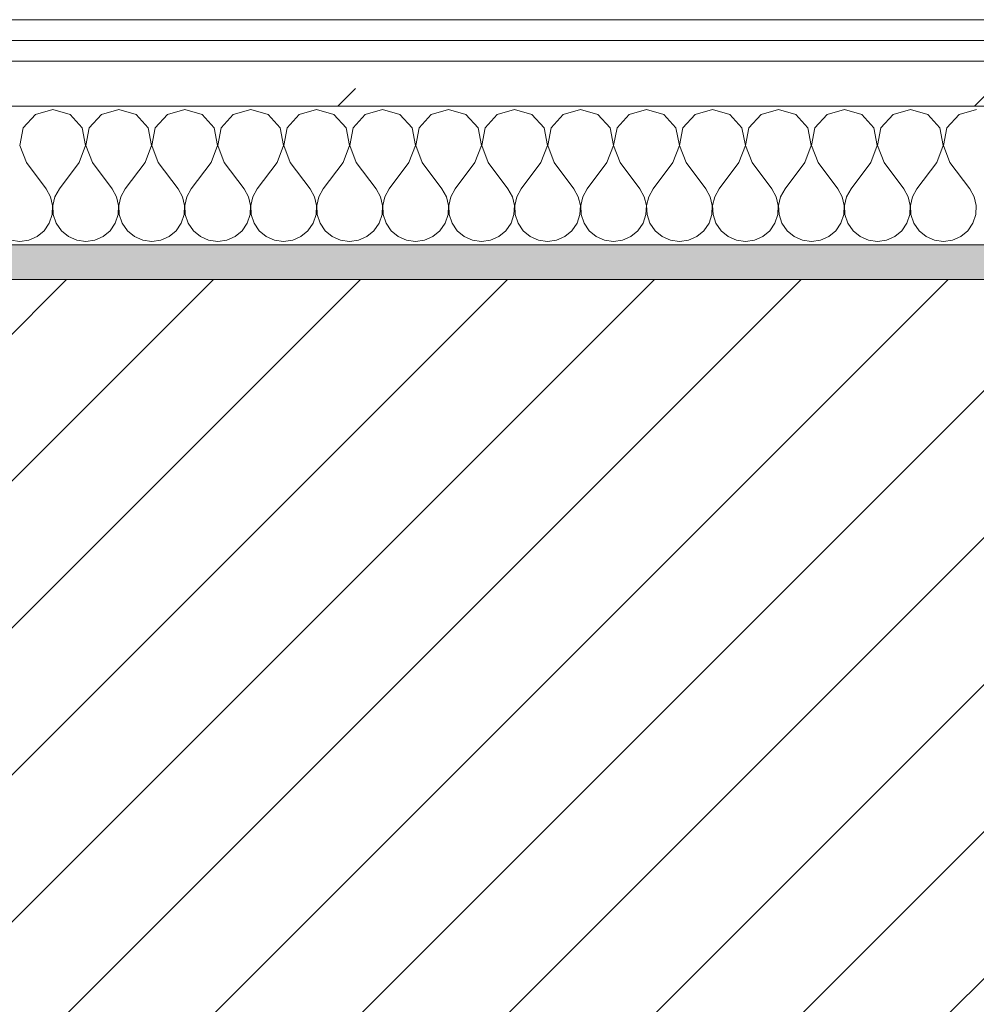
# Model space of a CAD drawing. Header units: millimetres. Extents: x -40968 to 11883, y -18816 to 4378.
# Tile 91 of 209: x -14667 to -14390, y -1413 to -1129. Entities that reach past the tile are written whole.
import ezdxf

# ---------------------------------------------------------------- set-up
doc = ezdxf.new("R2010")
doc.units = ezdxf.units.MM
doc.header["$MEASUREMENT"] = 0
doc.linetypes.add('Wipeout_Contour', pattern=[1000, 0, -1000])
doc.layers.add('12_FAÇ_Façana', color=7, linetype='Continuous')
doc.layers.add('Nuevo_08_E_Envans secs', color=7, linetype='Continuous')
for name, color, linetype, lineweight, true_color in [('12_FAÇ_Façana_Pluma_Nº__176', 7, 'Continuous', 15, 0x93a0c6), ('Nuevo_08_E_Envans secs_Pluma_Nº__102', 7, 'Continuous', 5, 0xcccccc), ('Nuevo_08_E_Envans secs_Pluma_Nº__171', 171, 'Continuous', 13, 0xaaaaff), ('Nuevo_08_E_Envans secs_Pluma_Nº__177', 7, 'Continuous', 15, 0xf7e046)]:
    doc.layers.add(name, color=color, linetype=linetype, lineweight=lineweight, true_color=true_color)
for name, color, linetype, lineweight in [('12_FAÇ_Façana_Pluma_Nº__2', 8, 'Continuous', 5), ('12_FAÇ_Façana_Pluma_Nº__7', 7, 'Continuous', 5), ('Nuevo_08_E_Envans secs_Pluma_Nº__1', 7, 'Continuous', 5)]:
    doc.layers.add(name, color=color, linetype=linetype, lineweight=lineweight)
pattern_1 = [(45, (0, 0), (-183.8478, 183.8478), [195, -65]), (45, (7e-14, 183.85), (-183.8478, 183.8478), [195, -65])]

# ---------------------------------------------------------------- blocks, each defined once
blk = doc.blocks.new('Muro_12_1', base_point=(-16936.43, -1193.98))
at = {"layer": '12_FAÇ_Façana_Pluma_Nº__176', "linetype": 'Continuous', "lineweight": 0, "true_color": 0x495063}
blk.add_hatch(color=251, dxfattribs=at).paths.add_polyline_path([(-14135.93, -1193.98), (-16936.43, -1193.98), (-16936.43, -1203.98), (-14135.93, -1203.98)])
at = {"layer": '12_FAÇ_Façana_Pluma_Nº__2', "linetype": 'Continuous', "lineweight": 5}
h = blk.add_hatch(dxfattribs=at)
h.set_pattern_fill('Ceramic_0001', color=8, style=0, pattern_type=2)
h.set_pattern_definition([(45, (0, 0), (-21.213203, 21.213203), [])])
h.paths.add_polyline_path([(-16936.43, -1418.98), (-14135.93, -1418.98), (-14135.93, -1203.98), (-16936.43, -1203.98)])
at = {"layer": '12_FAÇ_Façana_Pluma_Nº__7', "color": 7, "linetype": 'Continuous', "lineweight": 5}
blk.add_line((-14135.93, -1203.98), (-16936.43, -1203.98), dxfattribs=at)
at = {"layer": '12_FAÇ_Façana_Pluma_Nº__7', "color": 7, "linetype": 'Continuous', "lineweight": 5, "flags": 128}
blk.add_lwpolyline([(-14135.93, -1193.98), (-16936.43, -1193.98)], dxfattribs=at)
blk = doc.blocks.new('*X233')
at = {"layer": 'Nuevo_08_E_Envans secs_Pluma_Nº__102', "color": 254, "linetype": 'Continuous', "lineweight": 5, "true_color": 0xcccccc}
for p, q in [((-14662.15, -1156.35), (-14665.66, -1160.19)), ((-14657.14, -1154.93), (-14662.15, -1156.35)), ((-14652.14, -1156.35), (-14657.14, -1154.93)), ((-14648.62, -1160.19), (-14652.14, -1156.35)), ((-14643.1, -1156.35), (-14646.61, -1160.19)), ((-14638.1, -1154.93), (-14643.1, -1156.35)), ((-14633.09, -1156.35), (-14638.1, -1154.93)), ((-14629.58, -1160.19), (-14633.09, -1156.35)), ((-14624.05, -1156.35), (-14627.57, -1160.19)), ((-14619.05, -1154.93), (-14624.05, -1156.35)), ((-14614.04, -1156.35), (-14619.05, -1154.93)), ((-14610.53, -1160.19), (-14614.04, -1156.35)), ((-14605.01, -1156.35), (-14608.52, -1160.19)), ((-14600, -1154.93), (-14605.01, -1156.35)), ((-14594.99, -1156.35), (-14600, -1154.93)), ((-14591.48, -1160.19), (-14594.99, -1156.35)), ((-14585.96, -1156.35), (-14589.47, -1160.19)), ((-14580.95, -1154.93), (-14585.96, -1156.35)), ((-14575.95, -1156.35), (-14580.95, -1154.93)), ((-14572.43, -1160.19), (-14575.95, -1156.35)), ((-14566.91, -1156.35), (-14570.42, -1160.19)), ((-14561.9, -1154.93), (-14566.91, -1156.35)), ((-14556.9, -1156.35), (-14561.9, -1154.93)), ((-14553.39, -1160.19), (-14556.9, -1156.35)), ((-14547.86, -1156.35), (-14551.38, -1160.19)), ((-14542.86, -1154.93), (-14547.86, -1156.35)), ((-14537.85, -1156.35), (-14542.86, -1154.93)), ((-14534.34, -1160.19), (-14537.85, -1156.35)), ((-14528.82, -1156.35), (-14532.33, -1160.19)), ((-14523.81, -1154.93), (-14528.82, -1156.35)), ((-14518.8, -1156.35), (-14523.81, -1154.93)), ((-14515.29, -1160.19), (-14518.8, -1156.35)), ((-14509.77, -1156.35), (-14513.28, -1160.19)), ((-14504.76, -1154.93), (-14509.77, -1156.35)), ((-14499.75, -1156.35), (-14504.76, -1154.93)), ((-14496.24, -1160.19), (-14499.75, -1156.35)), ((-14490.72, -1156.35), (-14494.23, -1160.19)), ((-14485.71, -1154.93), (-14490.72, -1156.35)), ((-14480.71, -1156.35), (-14485.71, -1154.93)), ((-14477.2, -1160.19), (-14480.71, -1156.35)), ((-14471.67, -1156.35), (-14475.19, -1160.19)), ((-14466.67, -1154.93), (-14471.67, -1156.35)), ((-14461.66, -1156.35), (-14466.67, -1154.93)), ((-14458.15, -1160.19), (-14461.66, -1156.35)), ((-14452.63, -1156.35), (-14456.14, -1160.19)), ((-14447.62, -1154.93), (-14452.63, -1156.35)), ((-14442.61, -1156.35), (-14447.62, -1154.93)), ((-14439.1, -1160.19), (-14442.61, -1156.35)), ((-14433.58, -1156.35), (-14437.09, -1160.19)), ((-14428.57, -1154.93), (-14433.58, -1156.35)), ((-14423.56, -1156.35), (-14428.57, -1154.93)), ((-14420.05, -1160.19), (-14423.56, -1156.35)), ((-14414.53, -1156.35), (-14418.04, -1160.19)), ((-14409.52, -1154.93), (-14414.53, -1156.35)), ((-14404.52, -1156.35), (-14409.52, -1154.93)), ((-14401.01, -1160.19), (-14404.52, -1156.35)), ((-14395.48, -1156.35), (-14398.99, -1160.19)), ((-14390.48, -1154.93), (-14395.48, -1156.35)), ((-14665.66, -1160.19), (-14666.63, -1165.31)), ((-14647.66, -1165.31), (-14648.62, -1160.19)), ((-14646.61, -1160.19), (-14647.58, -1165.31)), ((-14628.61, -1165.31), (-14629.58, -1160.19)), ((-14627.57, -1160.19), (-14628.53, -1165.31)), ((-14609.56, -1165.31), (-14610.53, -1160.19)), ((-14608.52, -1160.19), (-14609.49, -1165.31)), ((-14590.51, -1165.31), (-14591.48, -1160.19)), ((-14589.47, -1160.19), (-14590.44, -1165.31)), ((-14571.47, -1165.31), (-14572.43, -1160.19)), ((-14570.42, -1160.19), (-14571.39, -1165.31)), ((-14552.42, -1165.31), (-14553.39, -1160.19)), ((-14551.38, -1160.19), (-14552.34, -1165.31)), ((-14533.37, -1165.31), (-14534.34, -1160.19)), ((-14532.33, -1160.19), (-14533.29, -1165.31)), ((-14514.32, -1165.31), (-14515.29, -1160.19)), ((-14513.28, -1160.19), (-14514.25, -1165.31)), ((-14495.28, -1165.31), (-14496.24, -1160.19)), ((-14494.23, -1160.19), (-14495.2, -1165.31)), ((-14476.23, -1165.31), (-14477.2, -1160.19)), ((-14475.19, -1160.19), (-14476.15, -1165.31)), ((-14457.18, -1165.31), (-14458.15, -1160.19)), ((-14456.14, -1160.19), (-14457.1, -1165.31)), ((-14438.13, -1165.31), (-14439.1, -1160.19)), ((-14437.09, -1160.19), (-14438.06, -1165.31)), ((-14419.09, -1165.31), (-14420.05, -1160.19)), ((-14418.04, -1160.19), (-14419.01, -1165.31)), ((-14400.04, -1165.31), (-14401.01, -1160.19)), ((-14398.99, -1160.19), (-14399.96, -1165.31)), ((-14666.63, -1165.31), (-14664.76, -1170.17)), ((-14649.52, -1170.17), (-14647.66, -1165.31)), ((-14647.58, -1165.31), (-14645.71, -1170.17)), ((-14630.48, -1170.17), (-14628.61, -1165.31)), ((-14628.53, -1165.31), (-14626.67, -1170.17)), ((-14611.43, -1170.17), (-14609.56, -1165.31)), ((-14609.49, -1165.31), (-14607.62, -1170.17)), ((-14592.38, -1170.17), (-14590.51, -1165.31)), ((-14590.44, -1165.31), (-14588.57, -1170.17)), ((-14573.33, -1170.17), (-14571.47, -1165.31)), ((-14571.39, -1165.31), (-14569.52, -1170.17)), ((-14554.29, -1170.17), (-14552.42, -1165.31)), ((-14552.34, -1165.31), (-14550.48, -1170.17)), ((-14535.24, -1170.17), (-14533.37, -1165.31)), ((-14533.29, -1165.31), (-14531.43, -1170.17)), ((-14516.19, -1170.17), (-14514.32, -1165.31)), ((-14514.25, -1165.31), (-14512.38, -1170.17)), ((-14497.14, -1170.17), (-14495.28, -1165.31)), ((-14495.2, -1165.31), (-14493.33, -1170.17)), ((-14478.1, -1170.17), (-14476.23, -1165.31)), ((-14476.15, -1165.31), (-14474.29, -1170.17)), ((-14459.05, -1170.17), (-14457.18, -1165.31)), ((-14457.1, -1165.31), (-14455.24, -1170.17)), ((-14440, -1170.17), (-14438.13, -1165.31)), ((-14438.06, -1165.31), (-14436.19, -1170.17)), ((-14420.95, -1170.17), (-14419.09, -1165.31)), ((-14419.01, -1165.31), (-14417.14, -1170.17)), ((-14401.9, -1170.17), (-14400.04, -1165.31)), ((-14399.96, -1165.31), (-14398.1, -1170.17)), ((-14664.76, -1170.17), (-14659.05, -1177.79)), ((-14649.52, -1170.17), (-14655.24, -1177.79)), ((-14645.71, -1170.17), (-14640, -1177.79)), ((-14630.48, -1170.17), (-14636.19, -1177.79)), ((-14626.67, -1170.17), (-14620.95, -1177.79)), ((-14611.43, -1170.17), (-14617.14, -1177.79)), ((-14607.62, -1170.17), (-14601.9, -1177.79)), ((-14592.38, -1170.17), (-14598.1, -1177.79)), ((-14588.57, -1170.17), (-14582.86, -1177.79)), ((-14573.33, -1170.17), (-14579.05, -1177.79)), ((-14569.52, -1170.17), (-14563.81, -1177.79)), ((-14554.29, -1170.17), (-14560, -1177.79)), ((-14550.48, -1170.17), (-14544.76, -1177.79)), ((-14535.24, -1170.17), (-14540.95, -1177.79)), ((-14531.43, -1170.17), (-14525.71, -1177.79)), ((-14516.19, -1170.17), (-14521.9, -1177.79)), ((-14512.38, -1170.17), (-14506.67, -1177.79)), ((-14497.14, -1170.17), (-14502.86, -1177.79)), ((-14493.33, -1170.17), (-14487.62, -1177.79)), ((-14478.1, -1170.17), (-14483.81, -1177.79)), ((-14474.29, -1170.17), (-14468.57, -1177.79)), ((-14459.05, -1170.17), (-14464.76, -1177.79)), ((-14455.24, -1170.17), (-14449.52, -1177.79)), ((-14440, -1170.17), (-14445.71, -1177.79)), ((-14436.19, -1170.17), (-14430.48, -1177.79)), ((-14420.95, -1170.17), (-14426.67, -1177.79)), ((-14417.14, -1170.17), (-14411.43, -1177.79)), ((-14401.9, -1170.17), (-14407.62, -1177.79)), ((-14398.1, -1170.17), (-14392.38, -1177.79)), ((-14657.78, -1180.08), (-14659.05, -1177.79)), ((-14655.24, -1177.79), (-14656.51, -1180.08)), ((-14638.73, -1180.08), (-14640, -1177.79)), ((-14636.19, -1177.79), (-14637.46, -1180.08)), ((-14619.68, -1180.08), (-14620.95, -1177.79)), ((-14617.14, -1177.79), (-14618.41, -1180.08)), ((-14600.63, -1180.08), (-14601.9, -1177.79)), ((-14598.1, -1177.79), (-14599.37, -1180.08)), ((-14581.59, -1180.08), (-14582.86, -1177.79)), ((-14579.05, -1177.79), (-14580.32, -1180.08)), ((-14562.54, -1180.08), (-14563.81, -1177.79)), ((-14560, -1177.79), (-14561.27, -1180.08)), ((-14543.49, -1180.08), (-14544.76, -1177.79)), ((-14540.95, -1177.79), (-14542.22, -1180.08)), ((-14524.44, -1180.08), (-14525.71, -1177.79)), ((-14521.9, -1177.79), (-14523.18, -1180.08)), ((-14505.4, -1180.08), (-14506.67, -1177.79)), ((-14502.86, -1177.79), (-14504.13, -1180.08)), ((-14486.35, -1180.08), (-14487.62, -1177.79)), ((-14483.81, -1177.79), (-14485.08, -1180.08)), ((-14467.3, -1180.08), (-14468.57, -1177.79)), ((-14464.76, -1177.79), (-14466.03, -1180.08)), ((-14448.25, -1180.08), (-14449.52, -1177.79)), ((-14445.71, -1177.79), (-14446.99, -1180.08)), ((-14429.2, -1180.08), (-14430.48, -1177.79)), ((-14426.67, -1177.79), (-14427.94, -1180.08)), ((-14410.16, -1180.08), (-14411.43, -1177.79)), ((-14407.62, -1177.79), (-14408.89, -1180.08)), ((-14391.11, -1180.08), (-14392.38, -1177.79)), ((-14657.18, -1182.64), (-14657.78, -1180.08)), ((-14657.31, -1185.27), (-14657.18, -1182.64)), ((-14656.51, -1180.08), (-14657.1, -1182.64)), ((-14657.1, -1182.64), (-14656.98, -1185.27)), ((-14638.13, -1182.64), (-14638.73, -1180.08)), ((-14638.26, -1185.27), (-14638.13, -1182.64)), ((-14637.46, -1180.08), (-14638.06, -1182.64)), ((-14638.06, -1182.64), (-14637.93, -1185.27)), ((-14619.09, -1182.64), (-14619.68, -1180.08)), ((-14619.21, -1185.27), (-14619.09, -1182.64)), ((-14618.41, -1180.08), (-14619.01, -1182.64)), ((-14619.01, -1182.64), (-14618.88, -1185.27)), ((-14600.04, -1182.64), (-14600.63, -1180.08)), ((-14600.17, -1185.27), (-14600.04, -1182.64)), ((-14599.37, -1180.08), (-14599.96, -1182.64)), ((-14599.96, -1182.64), (-14599.83, -1185.27)), ((-14580.99, -1182.64), (-14581.59, -1180.08)), ((-14581.12, -1185.27), (-14580.99, -1182.64)), ((-14580.32, -1180.08), (-14580.91, -1182.64)), ((-14580.91, -1182.64), (-14580.79, -1185.27)), ((-14561.94, -1182.64), (-14562.54, -1180.08)), ((-14562.07, -1185.27), (-14561.94, -1182.64)), ((-14561.27, -1180.08), (-14561.87, -1182.64)), ((-14561.87, -1182.64), (-14561.74, -1185.27)), ((-14542.9, -1182.64), (-14543.49, -1180.08)), ((-14543.02, -1185.27), (-14542.9, -1182.64)), ((-14542.22, -1180.08), (-14542.82, -1182.64)), ((-14542.82, -1182.64), (-14542.69, -1185.27)), ((-14523.85, -1182.64), (-14524.44, -1180.08)), ((-14523.98, -1185.27), (-14523.85, -1182.64)), ((-14523.18, -1180.08), (-14523.77, -1182.64)), ((-14523.77, -1182.64), (-14523.64, -1185.27)), ((-14504.8, -1182.64), (-14505.4, -1180.08)), ((-14504.93, -1185.27), (-14504.8, -1182.64)), ((-14504.13, -1180.08), (-14504.72, -1182.64)), ((-14504.72, -1182.64), (-14504.6, -1185.27)), ((-14485.75, -1182.64), (-14486.35, -1180.08)), ((-14485.88, -1185.27), (-14485.75, -1182.64)), ((-14485.08, -1180.08), (-14485.68, -1182.64)), ((-14485.68, -1182.64), (-14485.55, -1185.27)), ((-14466.71, -1182.64), (-14467.3, -1180.08)), ((-14466.83, -1185.27), (-14466.71, -1182.64)), ((-14466.03, -1180.08), (-14466.63, -1182.64)), ((-14466.63, -1182.64), (-14466.5, -1185.27)), ((-14447.66, -1182.64), (-14448.25, -1180.08)), ((-14447.78, -1185.27), (-14447.66, -1182.64)), ((-14446.99, -1180.08), (-14447.58, -1182.64)), ((-14447.58, -1182.64), (-14447.45, -1185.27)), ((-14428.61, -1182.64), (-14429.2, -1180.08)), ((-14428.74, -1185.27), (-14428.61, -1182.64)), ((-14427.94, -1180.08), (-14428.53, -1182.64)), ((-14428.53, -1182.64), (-14428.41, -1185.27)), ((-14409.56, -1182.64), (-14410.16, -1180.08)), ((-14409.69, -1185.27), (-14409.56, -1182.64)), ((-14408.89, -1180.08), (-14409.49, -1182.64)), ((-14409.49, -1182.64), (-14409.36, -1185.27)), ((-14390.51, -1182.64), (-14391.11, -1180.08)), ((-14390.64, -1185.27), (-14390.51, -1182.64)), ((-14658.15, -1187.76), (-14657.31, -1185.27)), ((-14656.98, -1185.27), (-14656.14, -1187.76)), ((-14639.1, -1187.76), (-14638.26, -1185.27)), ((-14637.93, -1185.27), (-14637.09, -1187.76)), ((-14620.05, -1187.76), (-14619.21, -1185.27)), ((-14618.88, -1185.27), (-14618.04, -1187.76)), ((-14601.01, -1187.76), (-14600.17, -1185.27)), ((-14599.83, -1185.27), (-14598.99, -1187.76)), ((-14581.96, -1187.76), (-14581.12, -1185.27)), ((-14580.79, -1185.27), (-14579.95, -1187.76)), ((-14562.91, -1187.76), (-14562.07, -1185.27)), ((-14561.74, -1185.27), (-14560.9, -1187.76)), ((-14543.86, -1187.76), (-14543.02, -1185.27)), ((-14542.69, -1185.27), (-14541.85, -1187.76)), ((-14524.81, -1187.76), (-14523.98, -1185.27)), ((-14523.64, -1185.27), (-14522.8, -1187.76)), ((-14505.77, -1187.76), (-14504.93, -1185.27)), ((-14504.6, -1185.27), (-14503.76, -1187.76)), ((-14486.72, -1187.76), (-14485.88, -1185.27)), ((-14485.55, -1185.27), (-14484.71, -1187.76)), ((-14467.67, -1187.76), (-14466.83, -1185.27)), ((-14466.5, -1185.27), (-14465.66, -1187.76)), ((-14448.62, -1187.76), (-14447.78, -1185.27)), ((-14447.45, -1185.27), (-14446.61, -1187.76)), ((-14429.58, -1187.76), (-14428.74, -1185.27)), ((-14428.41, -1185.27), (-14427.57, -1187.76)), ((-14410.53, -1187.76), (-14409.69, -1185.27)), ((-14409.36, -1185.27), (-14408.52, -1187.76)), ((-14391.48, -1187.76), (-14390.64, -1185.27)), ((-14659.64, -1189.92), (-14658.15, -1187.76)), ((-14656.14, -1187.76), (-14654.65, -1189.92)), ((-14640.59, -1189.92), (-14639.1, -1187.76)), ((-14637.09, -1187.76), (-14635.6, -1189.92)), ((-14621.54, -1189.92), (-14620.05, -1187.76)), ((-14618.04, -1187.76), (-14616.55, -1189.92)), ((-14602.49, -1189.92), (-14601.01, -1187.76)), ((-14598.99, -1187.76), (-14597.51, -1189.92)), ((-14583.45, -1189.92), (-14581.96, -1187.76)), ((-14579.95, -1187.76), (-14578.46, -1189.92)), ((-14564.4, -1189.92), (-14562.91, -1187.76)), ((-14560.9, -1187.76), (-14559.41, -1189.92)), ((-14545.35, -1189.92), (-14543.86, -1187.76)), ((-14541.85, -1187.76), (-14540.36, -1189.92)), ((-14526.3, -1189.92), (-14524.81, -1187.76)), ((-14522.8, -1187.76), (-14521.32, -1189.92)), ((-14507.26, -1189.92), (-14505.77, -1187.76)), ((-14503.76, -1187.76), (-14502.27, -1189.92)), ((-14488.21, -1189.92), (-14486.72, -1187.76)), ((-14484.71, -1187.76), (-14483.22, -1189.92)), ((-14469.16, -1189.92), (-14467.67, -1187.76)), ((-14465.66, -1187.76), (-14464.17, -1189.92)), ((-14450.11, -1189.92), (-14448.62, -1187.76)), ((-14446.61, -1187.76), (-14445.13, -1189.92)), ((-14431.06, -1189.92), (-14429.58, -1187.76)), ((-14427.57, -1187.76), (-14426.08, -1189.92)), ((-14412.02, -1189.92), (-14410.53, -1187.76)), ((-14408.52, -1187.76), (-14407.03, -1189.92)), ((-14392.97, -1189.92), (-14391.48, -1187.76)), ((-14661.66, -1191.6), (-14659.64, -1189.92)), ((-14654.65, -1189.92), (-14652.63, -1191.6)), ((-14642.61, -1191.6), (-14640.59, -1189.92)), ((-14635.6, -1189.92), (-14633.58, -1191.6)), ((-14623.56, -1191.6), (-14621.54, -1189.92)), ((-14616.55, -1189.92), (-14614.53, -1191.6)), ((-14604.52, -1191.6), (-14602.49, -1189.92)), ((-14597.51, -1189.92), (-14595.48, -1191.6)), ((-14585.47, -1191.6), (-14583.45, -1189.92)), ((-14578.46, -1189.92), (-14576.44, -1191.6)), ((-14566.42, -1191.6), (-14564.4, -1189.92)), ((-14559.41, -1189.92), (-14557.39, -1191.6)), ((-14547.37, -1191.6), (-14545.35, -1189.92)), ((-14540.36, -1189.92), (-14538.34, -1191.6)), ((-14528.33, -1191.6), (-14526.3, -1189.92)), ((-14521.32, -1189.92), (-14519.29, -1191.6)), ((-14509.28, -1191.6), (-14507.26, -1189.92)), ((-14502.27, -1189.92), (-14500.25, -1191.6)), ((-14490.23, -1191.6), (-14488.21, -1189.92)), ((-14483.22, -1189.92), (-14481.2, -1191.6)), ((-14471.18, -1191.6), (-14469.16, -1189.92)), ((-14464.17, -1189.92), (-14462.15, -1191.6)), ((-14452.14, -1191.6), (-14450.11, -1189.92)), ((-14445.13, -1189.92), (-14443.1, -1191.6)), ((-14433.09, -1191.6), (-14431.06, -1189.92)), ((-14426.08, -1189.92), (-14424.05, -1191.6)), ((-14414.04, -1191.6), (-14412.02, -1189.92)), ((-14407.03, -1189.92), (-14405.01, -1191.6)), ((-14394.99, -1191.6), (-14392.97, -1189.92)), ((-14669.27, -1192.66), (-14666.67, -1193.02)), ((-14666.67, -1193.02), (-14664.06, -1192.66)), ((-14664.06, -1192.66), (-14661.66, -1191.6)), ((-14652.63, -1191.6), (-14650.22, -1192.66)), ((-14650.22, -1192.66), (-14647.62, -1193.02)), ((-14647.62, -1193.02), (-14645.02, -1192.66)), ((-14645.02, -1192.66), (-14642.61, -1191.6)), ((-14633.58, -1191.6), (-14631.17, -1192.66)), ((-14631.17, -1192.66), (-14628.57, -1193.02)), ((-14628.57, -1193.02), (-14625.97, -1192.66)), ((-14625.97, -1192.66), (-14623.56, -1191.6)), ((-14614.53, -1191.6), (-14612.13, -1192.66)), ((-14612.13, -1192.66), (-14609.52, -1193.02)), ((-14609.52, -1193.02), (-14606.92, -1192.66)), ((-14606.92, -1192.66), (-14604.52, -1191.6)), ((-14595.48, -1191.6), (-14593.08, -1192.66)), ((-14593.08, -1192.66), (-14590.48, -1193.02)), ((-14590.48, -1193.02), (-14587.87, -1192.66)), ((-14587.87, -1192.66), (-14585.47, -1191.6)), ((-14576.44, -1191.6), (-14574.03, -1192.66)), ((-14574.03, -1192.66), (-14571.43, -1193.02)), ((-14571.43, -1193.02), (-14568.83, -1192.66)), ((-14568.83, -1192.66), (-14566.42, -1191.6)), ((-14557.39, -1191.6), (-14554.98, -1192.66)), ((-14554.98, -1192.66), (-14552.38, -1193.02)), ((-14552.38, -1193.02), (-14549.78, -1192.66)), ((-14549.78, -1192.66), (-14547.37, -1191.6)), ((-14538.34, -1191.6), (-14535.94, -1192.66)), ((-14535.94, -1192.66), (-14533.33, -1193.02)), ((-14533.33, -1193.02), (-14530.73, -1192.66)), ((-14530.73, -1192.66), (-14528.33, -1191.6)), ((-14519.29, -1191.6), (-14516.89, -1192.66)), ((-14516.89, -1192.66), (-14514.29, -1193.02)), ((-14514.29, -1193.02), (-14511.68, -1192.66)), ((-14511.68, -1192.66), (-14509.28, -1191.6)), ((-14500.25, -1191.6), (-14497.84, -1192.66)), ((-14497.84, -1192.66), (-14495.24, -1193.02)), ((-14495.24, -1193.02), (-14492.64, -1192.66)), ((-14492.64, -1192.66), (-14490.23, -1191.6)), ((-14481.2, -1191.6), (-14478.79, -1192.66)), ((-14478.79, -1192.66), (-14476.19, -1193.02)), ((-14476.19, -1193.02), (-14473.59, -1192.66)), ((-14473.59, -1192.66), (-14471.18, -1191.6)), ((-14462.15, -1191.6), (-14459.75, -1192.66)), ((-14459.75, -1192.66), (-14457.14, -1193.02)), ((-14457.14, -1193.02), (-14454.54, -1192.66)), ((-14454.54, -1192.66), (-14452.14, -1191.6)), ((-14443.1, -1191.6), (-14440.7, -1192.66)), ((-14440.7, -1192.66), (-14438.1, -1193.02)), ((-14438.1, -1193.02), (-14435.49, -1192.66)), ((-14435.49, -1192.66), (-14433.09, -1191.6)), ((-14424.05, -1191.6), (-14421.65, -1192.66)), ((-14421.65, -1192.66), (-14419.05, -1193.02)), ((-14419.05, -1193.02), (-14416.45, -1192.66)), ((-14416.45, -1192.66), (-14414.04, -1191.6)), ((-14405.01, -1191.6), (-14402.6, -1192.66)), ((-14402.6, -1192.66), (-14400, -1193.02)), ((-14400, -1193.02), (-14397.4, -1192.66)), ((-14397.4, -1192.66), (-14394.99, -1191.6))]:
    blk.add_line(p, q, dxfattribs=at)
blk = doc.blocks.new('Muro_92_1', base_point=(-14135.93, -1193.98))
at = {"layer": 'Nuevo_08_E_Envans secs_Pluma_Nº__1', "color": 7, "linetype": 'Continuous', "lineweight": 5, "flags": 128}
blk.add_lwpolyline([(-16936.43, -1193.98), (-14135.93, -1193.98)], dxfattribs=at)
at = {"color": 254, "linetype": 'Wipeout_Contour', "lineweight": 0, "ltscale": 62310.788122}
blk.add_wipeout([(-14135.93, -1128.98), (-16936.43, -1128.98), (-16936.43, -1134.98), (-14135.93, -1134.98)], dxfattribs=at).dxf.layer = 'Nuevo_08_E_Envans secs'
at = {"color": 254, "linetype": 'Wipeout_Contour', "lineweight": 0, "ltscale": 62315.364932}
blk.add_wipeout([(-14135.93, -1140.98), (-16936.43, -1140.98), (-16936.43, -1153.98), (-14135.93, -1153.98)], dxfattribs=at).dxf.layer = 'Nuevo_08_E_Envans secs'
at = {"layer": 'Nuevo_08_E_Envans secs_Pluma_Nº__171', "linetype": 'Continuous', "lineweight": 13, "true_color": 0xaaaaff}
h = blk.add_hatch(dxfattribs=at)
h.set_pattern_fill('Panellat_HPL_0001', color=161, style=0, pattern_type=2)
h.set_pattern_definition(pattern_1)
h.paths.add_polyline_path([(-14135.93, -1128.98), (-16936.43, -1128.98), (-16936.43, -1134.98), (-14135.93, -1134.98)])
at = {"layer": 'Nuevo_08_E_Envans secs_Pluma_Nº__177', "linetype": 'Continuous', "lineweight": 15, "true_color": 0xf7e046}
h = blk.add_hatch(dxfattribs=at)
h.set_pattern_fill('Panellat_HPL_0001', color=53, style=0, pattern_type=2)
h.set_pattern_definition(pattern_1)
h.paths.add_polyline_path([(-14135.93, -1140.98), (-16936.43, -1140.98), (-16936.43, -1153.98), (-14135.93, -1153.98)])
at = {"layer": 'Nuevo_08_E_Envans secs_Pluma_Nº__1', "color": 7, "linetype": 'Continuous', "lineweight": 5}
for p, q in [((-14135.93, -1134.98), (-16936.43, -1134.98)), ((-14135.93, -1140.98), (-16936.43, -1140.98)), ((-14135.93, -1153.98), (-16936.43, -1153.98))]:
    blk.add_line(p, q, dxfattribs=at)
at = {"layer": 'Nuevo_08_E_Envans secs_Pluma_Nº__1', "color": 7, "linetype": 'Continuous', "lineweight": 5, "flags": 128}
blk.add_lwpolyline([(-14135.93, -1128.98), (-16936.43, -1128.98)], dxfattribs=at)
at = {"layer": 'Nuevo_08_E_Envans secs', "color": 7, "lineweight": 20}
blk.add_blockref('*X233', (0, 0), dxfattribs=at)
blk = doc.blocks.new('*X489')
at = {"layer": 'Nuevo_08_E_Envans secs_Pluma_Nº__102', "color": 254, "linetype": 'Continuous', "lineweight": 5, "true_color": 0xcccccc}
for p, q in [((-14662.15, -1156.35), (-14665.66, -1160.19)), ((-14657.14, -1154.93), (-14662.15, -1156.35)), ((-14652.14, -1156.35), (-14657.14, -1154.93)), ((-14648.62, -1160.19), (-14652.14, -1156.35)), ((-14643.1, -1156.35), (-14646.61, -1160.19)), ((-14638.1, -1154.93), (-14643.1, -1156.35)), ((-14633.09, -1156.35), (-14638.1, -1154.93)), ((-14629.58, -1160.19), (-14633.09, -1156.35)), ((-14624.05, -1156.35), (-14627.57, -1160.19)), ((-14619.05, -1154.93), (-14624.05, -1156.35)), ((-14614.04, -1156.35), (-14619.05, -1154.93)), ((-14610.53, -1160.19), (-14614.04, -1156.35)), ((-14605.01, -1156.35), (-14608.52, -1160.19)), ((-14600, -1154.93), (-14605.01, -1156.35)), ((-14594.99, -1156.35), (-14600, -1154.93)), ((-14591.48, -1160.19), (-14594.99, -1156.35)), ((-14585.96, -1156.35), (-14589.47, -1160.19)), ((-14580.95, -1154.93), (-14585.96, -1156.35)), ((-14575.95, -1156.35), (-14580.95, -1154.93)), ((-14572.43, -1160.19), (-14575.95, -1156.35)), ((-14566.91, -1156.35), (-14570.42, -1160.19)), ((-14561.9, -1154.93), (-14566.91, -1156.35)), ((-14556.9, -1156.35), (-14561.9, -1154.93)), ((-14553.39, -1160.19), (-14556.9, -1156.35)), ((-14547.86, -1156.35), (-14551.38, -1160.19)), ((-14542.86, -1154.93), (-14547.86, -1156.35)), ((-14537.85, -1156.35), (-14542.86, -1154.93)), ((-14534.34, -1160.19), (-14537.85, -1156.35)), ((-14528.82, -1156.35), (-14532.33, -1160.19)), ((-14523.81, -1154.93), (-14528.82, -1156.35)), ((-14518.8, -1156.35), (-14523.81, -1154.93)), ((-14515.29, -1160.19), (-14518.8, -1156.35)), ((-14509.77, -1156.35), (-14513.28, -1160.19)), ((-14504.76, -1154.93), (-14509.77, -1156.35)), ((-14499.75, -1156.35), (-14504.76, -1154.93)), ((-14496.24, -1160.19), (-14499.75, -1156.35)), ((-14490.72, -1156.35), (-14494.23, -1160.19)), ((-14485.71, -1154.93), (-14490.72, -1156.35)), ((-14480.71, -1156.35), (-14485.71, -1154.93)), ((-14477.2, -1160.19), (-14480.71, -1156.35)), ((-14471.67, -1156.35), (-14475.19, -1160.19)), ((-14466.67, -1154.93), (-14471.67, -1156.35)), ((-14461.66, -1156.35), (-14466.67, -1154.93)), ((-14458.15, -1160.19), (-14461.66, -1156.35)), ((-14452.63, -1156.35), (-14456.14, -1160.19)), ((-14447.62, -1154.93), (-14452.63, -1156.35)), ((-14442.61, -1156.35), (-14447.62, -1154.93)), ((-14439.1, -1160.19), (-14442.61, -1156.35)), ((-14433.58, -1156.35), (-14437.09, -1160.19)), ((-14428.57, -1154.93), (-14433.58, -1156.35)), ((-14423.56, -1156.35), (-14428.57, -1154.93)), ((-14420.05, -1160.19), (-14423.56, -1156.35)), ((-14414.53, -1156.35), (-14418.04, -1160.19)), ((-14409.52, -1154.93), (-14414.53, -1156.35)), ((-14404.52, -1156.35), (-14409.52, -1154.93)), ((-14401.01, -1160.19), (-14404.52, -1156.35)), ((-14395.48, -1156.35), (-14398.99, -1160.19)), ((-14390.48, -1154.93), (-14395.48, -1156.35)), ((-14665.66, -1160.19), (-14666.63, -1165.31)), ((-14647.66, -1165.31), (-14648.62, -1160.19)), ((-14646.61, -1160.19), (-14647.58, -1165.31)), ((-14628.61, -1165.31), (-14629.58, -1160.19)), ((-14627.57, -1160.19), (-14628.53, -1165.31)), ((-14609.56, -1165.31), (-14610.53, -1160.19)), ((-14608.52, -1160.19), (-14609.49, -1165.31)), ((-14590.51, -1165.31), (-14591.48, -1160.19)), ((-14589.47, -1160.19), (-14590.44, -1165.31)), ((-14571.47, -1165.31), (-14572.43, -1160.19)), ((-14570.42, -1160.19), (-14571.39, -1165.31)), ((-14552.42, -1165.31), (-14553.39, -1160.19)), ((-14551.38, -1160.19), (-14552.34, -1165.31)), ((-14533.37, -1165.31), (-14534.34, -1160.19)), ((-14532.33, -1160.19), (-14533.29, -1165.31)), ((-14514.32, -1165.31), (-14515.29, -1160.19)), ((-14513.28, -1160.19), (-14514.25, -1165.31)), ((-14495.28, -1165.31), (-14496.24, -1160.19)), ((-14494.23, -1160.19), (-14495.2, -1165.31)), ((-14476.23, -1165.31), (-14477.2, -1160.19)), ((-14475.19, -1160.19), (-14476.15, -1165.31)), ((-14457.18, -1165.31), (-14458.15, -1160.19)), ((-14456.14, -1160.19), (-14457.1, -1165.31)), ((-14438.13, -1165.31), (-14439.1, -1160.19)), ((-14437.09, -1160.19), (-14438.06, -1165.31)), ((-14419.09, -1165.31), (-14420.05, -1160.19)), ((-14418.04, -1160.19), (-14419.01, -1165.31)), ((-14400.04, -1165.31), (-14401.01, -1160.19)), ((-14398.99, -1160.19), (-14399.96, -1165.31)), ((-14666.63, -1165.31), (-14664.76, -1170.17)), ((-14649.52, -1170.17), (-14647.66, -1165.31)), ((-14647.58, -1165.31), (-14645.71, -1170.17)), ((-14630.48, -1170.17), (-14628.61, -1165.31)), ((-14628.53, -1165.31), (-14626.67, -1170.17)), ((-14611.43, -1170.17), (-14609.56, -1165.31)), ((-14609.49, -1165.31), (-14607.62, -1170.17)), ((-14592.38, -1170.17), (-14590.51, -1165.31)), ((-14590.44, -1165.31), (-14588.57, -1170.17)), ((-14573.33, -1170.17), (-14571.47, -1165.31)), ((-14571.39, -1165.31), (-14569.52, -1170.17)), ((-14554.29, -1170.17), (-14552.42, -1165.31)), ((-14552.34, -1165.31), (-14550.48, -1170.17)), ((-14535.24, -1170.17), (-14533.37, -1165.31)), ((-14533.29, -1165.31), (-14531.43, -1170.17)), ((-14516.19, -1170.17), (-14514.32, -1165.31)), ((-14514.25, -1165.31), (-14512.38, -1170.17)), ((-14497.14, -1170.17), (-14495.28, -1165.31)), ((-14495.2, -1165.31), (-14493.33, -1170.17)), ((-14478.1, -1170.17), (-14476.23, -1165.31)), ((-14476.15, -1165.31), (-14474.29, -1170.17)), ((-14459.05, -1170.17), (-14457.18, -1165.31)), ((-14457.1, -1165.31), (-14455.24, -1170.17)), ((-14440, -1170.17), (-14438.13, -1165.31)), ((-14438.06, -1165.31), (-14436.19, -1170.17)), ((-14420.95, -1170.17), (-14419.09, -1165.31)), ((-14419.01, -1165.31), (-14417.14, -1170.17)), ((-14401.9, -1170.17), (-14400.04, -1165.31)), ((-14399.96, -1165.31), (-14398.1, -1170.17)), ((-14664.76, -1170.17), (-14659.05, -1177.79)), ((-14649.52, -1170.17), (-14655.24, -1177.79)), ((-14645.71, -1170.17), (-14640, -1177.79)), ((-14630.48, -1170.17), (-14636.19, -1177.79)), ((-14626.67, -1170.17), (-14620.95, -1177.79)), ((-14611.43, -1170.17), (-14617.14, -1177.79)), ((-14607.62, -1170.17), (-14601.9, -1177.79)), ((-14592.38, -1170.17), (-14598.1, -1177.79)), ((-14588.57, -1170.17), (-14582.86, -1177.79)), ((-14573.33, -1170.17), (-14579.05, -1177.79)), ((-14569.52, -1170.17), (-14563.81, -1177.79)), ((-14554.29, -1170.17), (-14560, -1177.79)), ((-14550.48, -1170.17), (-14544.76, -1177.79)), ((-14535.24, -1170.17), (-14540.95, -1177.79)), ((-14531.43, -1170.17), (-14525.71, -1177.79)), ((-14516.19, -1170.17), (-14521.9, -1177.79)), ((-14512.38, -1170.17), (-14506.67, -1177.79)), ((-14497.14, -1170.17), (-14502.86, -1177.79)), ((-14493.33, -1170.17), (-14487.62, -1177.79)), ((-14478.1, -1170.17), (-14483.81, -1177.79)), ((-14474.29, -1170.17), (-14468.57, -1177.79)), ((-14459.05, -1170.17), (-14464.76, -1177.79)), ((-14455.24, -1170.17), (-14449.52, -1177.79)), ((-14440, -1170.17), (-14445.71, -1177.79)), ((-14436.19, -1170.17), (-14430.48, -1177.79)), ((-14420.95, -1170.17), (-14426.67, -1177.79)), ((-14417.14, -1170.17), (-14411.43, -1177.79)), ((-14401.9, -1170.17), (-14407.62, -1177.79)), ((-14398.1, -1170.17), (-14392.38, -1177.79)), ((-14657.78, -1180.08), (-14659.05, -1177.79)), ((-14655.24, -1177.79), (-14656.51, -1180.08)), ((-14638.73, -1180.08), (-14640, -1177.79)), ((-14636.19, -1177.79), (-14637.46, -1180.08)), ((-14619.68, -1180.08), (-14620.95, -1177.79)), ((-14617.14, -1177.79), (-14618.41, -1180.08)), ((-14600.63, -1180.08), (-14601.9, -1177.79)), ((-14598.1, -1177.79), (-14599.37, -1180.08)), ((-14581.59, -1180.08), (-14582.86, -1177.79)), ((-14579.05, -1177.79), (-14580.32, -1180.08)), ((-14562.54, -1180.08), (-14563.81, -1177.79)), ((-14560, -1177.79), (-14561.27, -1180.08)), ((-14543.49, -1180.08), (-14544.76, -1177.79)), ((-14540.95, -1177.79), (-14542.22, -1180.08)), ((-14524.44, -1180.08), (-14525.71, -1177.79)), ((-14521.9, -1177.79), (-14523.18, -1180.08)), ((-14505.4, -1180.08), (-14506.67, -1177.79)), ((-14502.86, -1177.79), (-14504.13, -1180.08)), ((-14486.35, -1180.08), (-14487.62, -1177.79)), ((-14483.81, -1177.79), (-14485.08, -1180.08)), ((-14467.3, -1180.08), (-14468.57, -1177.79)), ((-14464.76, -1177.79), (-14466.03, -1180.08)), ((-14448.25, -1180.08), (-14449.52, -1177.79)), ((-14445.71, -1177.79), (-14446.99, -1180.08)), ((-14429.2, -1180.08), (-14430.48, -1177.79)), ((-14426.67, -1177.79), (-14427.94, -1180.08)), ((-14410.16, -1180.08), (-14411.43, -1177.79)), ((-14407.62, -1177.79), (-14408.89, -1180.08)), ((-14391.11, -1180.08), (-14392.38, -1177.79)), ((-14657.18, -1182.64), (-14657.78, -1180.08)), ((-14657.31, -1185.27), (-14657.18, -1182.64)), ((-14656.51, -1180.08), (-14657.1, -1182.64)), ((-14657.1, -1182.64), (-14656.98, -1185.27)), ((-14638.13, -1182.64), (-14638.73, -1180.08)), ((-14638.26, -1185.27), (-14638.13, -1182.64)), ((-14637.46, -1180.08), (-14638.06, -1182.64)), ((-14638.06, -1182.64), (-14637.93, -1185.27)), ((-14619.09, -1182.64), (-14619.68, -1180.08)), ((-14619.21, -1185.27), (-14619.09, -1182.64)), ((-14618.41, -1180.08), (-14619.01, -1182.64)), ((-14619.01, -1182.64), (-14618.88, -1185.27)), ((-14600.04, -1182.64), (-14600.63, -1180.08)), ((-14600.17, -1185.27), (-14600.04, -1182.64)), ((-14599.37, -1180.08), (-14599.96, -1182.64)), ((-14599.96, -1182.64), (-14599.83, -1185.27)), ((-14580.99, -1182.64), (-14581.59, -1180.08)), ((-14581.12, -1185.27), (-14580.99, -1182.64)), ((-14580.32, -1180.08), (-14580.91, -1182.64)), ((-14580.91, -1182.64), (-14580.79, -1185.27)), ((-14561.94, -1182.64), (-14562.54, -1180.08)), ((-14562.07, -1185.27), (-14561.94, -1182.64)), ((-14561.27, -1180.08), (-14561.87, -1182.64)), ((-14561.87, -1182.64), (-14561.74, -1185.27)), ((-14542.9, -1182.64), (-14543.49, -1180.08)), ((-14543.02, -1185.27), (-14542.9, -1182.64)), ((-14542.22, -1180.08), (-14542.82, -1182.64)), ((-14542.82, -1182.64), (-14542.69, -1185.27)), ((-14523.85, -1182.64), (-14524.44, -1180.08)), ((-14523.98, -1185.27), (-14523.85, -1182.64)), ((-14523.18, -1180.08), (-14523.77, -1182.64)), ((-14523.77, -1182.64), (-14523.64, -1185.27)), ((-14504.8, -1182.64), (-14505.4, -1180.08)), ((-14504.93, -1185.27), (-14504.8, -1182.64)), ((-14504.13, -1180.08), (-14504.72, -1182.64)), ((-14504.72, -1182.64), (-14504.6, -1185.27)), ((-14485.75, -1182.64), (-14486.35, -1180.08)), ((-14485.88, -1185.27), (-14485.75, -1182.64)), ((-14485.08, -1180.08), (-14485.68, -1182.64)), ((-14485.68, -1182.64), (-14485.55, -1185.27)), ((-14466.71, -1182.64), (-14467.3, -1180.08)), ((-14466.83, -1185.27), (-14466.71, -1182.64)), ((-14466.03, -1180.08), (-14466.63, -1182.64)), ((-14466.63, -1182.64), (-14466.5, -1185.27)), ((-14447.66, -1182.64), (-14448.25, -1180.08)), ((-14447.78, -1185.27), (-14447.66, -1182.64)), ((-14446.99, -1180.08), (-14447.58, -1182.64)), ((-14447.58, -1182.64), (-14447.45, -1185.27)), ((-14428.61, -1182.64), (-14429.2, -1180.08)), ((-14428.74, -1185.27), (-14428.61, -1182.64)), ((-14427.94, -1180.08), (-14428.53, -1182.64)), ((-14428.53, -1182.64), (-14428.41, -1185.27)), ((-14409.56, -1182.64), (-14410.16, -1180.08)), ((-14409.69, -1185.27), (-14409.56, -1182.64)), ((-14408.89, -1180.08), (-14409.49, -1182.64)), ((-14409.49, -1182.64), (-14409.36, -1185.27)), ((-14390.51, -1182.64), (-14391.11, -1180.08)), ((-14390.64, -1185.27), (-14390.51, -1182.64)), ((-14658.15, -1187.76), (-14657.31, -1185.27)), ((-14656.98, -1185.27), (-14656.14, -1187.76)), ((-14639.1, -1187.76), (-14638.26, -1185.27)), ((-14637.93, -1185.27), (-14637.09, -1187.76)), ((-14620.05, -1187.76), (-14619.21, -1185.27)), ((-14618.88, -1185.27), (-14618.04, -1187.76)), ((-14601.01, -1187.76), (-14600.17, -1185.27)), ((-14599.83, -1185.27), (-14598.99, -1187.76)), ((-14581.96, -1187.76), (-14581.12, -1185.27)), ((-14580.79, -1185.27), (-14579.95, -1187.76)), ((-14562.91, -1187.76), (-14562.07, -1185.27)), ((-14561.74, -1185.27), (-14560.9, -1187.76)), ((-14543.86, -1187.76), (-14543.02, -1185.27)), ((-14542.69, -1185.27), (-14541.85, -1187.76)), ((-14524.81, -1187.76), (-14523.98, -1185.27)), ((-14523.64, -1185.27), (-14522.8, -1187.76)), ((-14505.77, -1187.76), (-14504.93, -1185.27)), ((-14504.6, -1185.27), (-14503.76, -1187.76)), ((-14486.72, -1187.76), (-14485.88, -1185.27)), ((-14485.55, -1185.27), (-14484.71, -1187.76)), ((-14467.67, -1187.76), (-14466.83, -1185.27)), ((-14466.5, -1185.27), (-14465.66, -1187.76)), ((-14448.62, -1187.76), (-14447.78, -1185.27)), ((-14447.45, -1185.27), (-14446.61, -1187.76)), ((-14429.58, -1187.76), (-14428.74, -1185.27)), ((-14428.41, -1185.27), (-14427.57, -1187.76)), ((-14410.53, -1187.76), (-14409.69, -1185.27)), ((-14409.36, -1185.27), (-14408.52, -1187.76)), ((-14391.48, -1187.76), (-14390.64, -1185.27)), ((-14659.64, -1189.92), (-14658.15, -1187.76)), ((-14656.14, -1187.76), (-14654.65, -1189.92)), ((-14640.59, -1189.92), (-14639.1, -1187.76)), ((-14637.09, -1187.76), (-14635.6, -1189.92)), ((-14621.54, -1189.92), (-14620.05, -1187.76)), ((-14618.04, -1187.76), (-14616.55, -1189.92)), ((-14602.49, -1189.92), (-14601.01, -1187.76)), ((-14598.99, -1187.76), (-14597.51, -1189.92)), ((-14583.45, -1189.92), (-14581.96, -1187.76)), ((-14579.95, -1187.76), (-14578.46, -1189.92)), ((-14564.4, -1189.92), (-14562.91, -1187.76)), ((-14560.9, -1187.76), (-14559.41, -1189.92)), ((-14545.35, -1189.92), (-14543.86, -1187.76)), ((-14541.85, -1187.76), (-14540.36, -1189.92)), ((-14526.3, -1189.92), (-14524.81, -1187.76)), ((-14522.8, -1187.76), (-14521.32, -1189.92)), ((-14507.26, -1189.92), (-14505.77, -1187.76)), ((-14503.76, -1187.76), (-14502.27, -1189.92)), ((-14488.21, -1189.92), (-14486.72, -1187.76)), ((-14484.71, -1187.76), (-14483.22, -1189.92)), ((-14469.16, -1189.92), (-14467.67, -1187.76)), ((-14465.66, -1187.76), (-14464.17, -1189.92)), ((-14450.11, -1189.92), (-14448.62, -1187.76)), ((-14446.61, -1187.76), (-14445.13, -1189.92)), ((-14431.06, -1189.92), (-14429.58, -1187.76)), ((-14427.57, -1187.76), (-14426.08, -1189.92)), ((-14412.02, -1189.92), (-14410.53, -1187.76)), ((-14408.52, -1187.76), (-14407.03, -1189.92)), ((-14392.97, -1189.92), (-14391.48, -1187.76)), ((-14661.66, -1191.6), (-14659.64, -1189.92)), ((-14654.65, -1189.92), (-14652.63, -1191.6)), ((-14642.61, -1191.6), (-14640.59, -1189.92)), ((-14635.6, -1189.92), (-14633.58, -1191.6)), ((-14623.56, -1191.6), (-14621.54, -1189.92)), ((-14616.55, -1189.92), (-14614.53, -1191.6)), ((-14604.52, -1191.6), (-14602.49, -1189.92)), ((-14597.51, -1189.92), (-14595.48, -1191.6)), ((-14585.47, -1191.6), (-14583.45, -1189.92)), ((-14578.46, -1189.92), (-14576.44, -1191.6)), ((-14566.42, -1191.6), (-14564.4, -1189.92)), ((-14559.41, -1189.92), (-14557.39, -1191.6)), ((-14547.37, -1191.6), (-14545.35, -1189.92)), ((-14540.36, -1189.92), (-14538.34, -1191.6)), ((-14528.33, -1191.6), (-14526.3, -1189.92)), ((-14521.32, -1189.92), (-14519.29, -1191.6)), ((-14509.28, -1191.6), (-14507.26, -1189.92)), ((-14502.27, -1189.92), (-14500.25, -1191.6)), ((-14490.23, -1191.6), (-14488.21, -1189.92)), ((-14483.22, -1189.92), (-14481.2, -1191.6)), ((-14471.18, -1191.6), (-14469.16, -1189.92)), ((-14464.17, -1189.92), (-14462.15, -1191.6)), ((-14452.14, -1191.6), (-14450.11, -1189.92)), ((-14445.13, -1189.92), (-14443.1, -1191.6)), ((-14433.09, -1191.6), (-14431.06, -1189.92)), ((-14426.08, -1189.92), (-14424.05, -1191.6)), ((-14414.04, -1191.6), (-14412.02, -1189.92)), ((-14407.03, -1189.92), (-14405.01, -1191.6)), ((-14394.99, -1191.6), (-14392.97, -1189.92)), ((-14669.27, -1192.66), (-14666.67, -1193.02)), ((-14666.67, -1193.02), (-14664.06, -1192.66)), ((-14664.06, -1192.66), (-14661.66, -1191.6)), ((-14652.63, -1191.6), (-14650.22, -1192.66)), ((-14650.22, -1192.66), (-14647.62, -1193.02)), ((-14647.62, -1193.02), (-14645.02, -1192.66)), ((-14645.02, -1192.66), (-14642.61, -1191.6)), ((-14633.58, -1191.6), (-14631.17, -1192.66)), ((-14631.17, -1192.66), (-14628.57, -1193.02)), ((-14628.57, -1193.02), (-14625.97, -1192.66)), ((-14625.97, -1192.66), (-14623.56, -1191.6)), ((-14614.53, -1191.6), (-14612.13, -1192.66)), ((-14612.13, -1192.66), (-14609.52, -1193.02)), ((-14609.52, -1193.02), (-14606.92, -1192.66)), ((-14606.92, -1192.66), (-14604.52, -1191.6)), ((-14595.48, -1191.6), (-14593.08, -1192.66)), ((-14593.08, -1192.66), (-14590.48, -1193.02)), ((-14590.48, -1193.02), (-14587.87, -1192.66)), ((-14587.87, -1192.66), (-14585.47, -1191.6)), ((-14576.44, -1191.6), (-14574.03, -1192.66)), ((-14574.03, -1192.66), (-14571.43, -1193.02)), ((-14571.43, -1193.02), (-14568.83, -1192.66)), ((-14568.83, -1192.66), (-14566.42, -1191.6)), ((-14557.39, -1191.6), (-14554.98, -1192.66)), ((-14554.98, -1192.66), (-14552.38, -1193.02)), ((-14552.38, -1193.02), (-14549.78, -1192.66)), ((-14549.78, -1192.66), (-14547.37, -1191.6)), ((-14538.34, -1191.6), (-14535.94, -1192.66)), ((-14535.94, -1192.66), (-14533.33, -1193.02)), ((-14533.33, -1193.02), (-14530.73, -1192.66)), ((-14530.73, -1192.66), (-14528.33, -1191.6)), ((-14519.29, -1191.6), (-14516.89, -1192.66)), ((-14516.89, -1192.66), (-14514.29, -1193.02)), ((-14514.29, -1193.02), (-14511.68, -1192.66)), ((-14511.68, -1192.66), (-14509.28, -1191.6)), ((-14500.25, -1191.6), (-14497.84, -1192.66)), ((-14497.84, -1192.66), (-14495.24, -1193.02)), ((-14495.24, -1193.02), (-14492.64, -1192.66)), ((-14492.64, -1192.66), (-14490.23, -1191.6)), ((-14481.2, -1191.6), (-14478.79, -1192.66)), ((-14478.79, -1192.66), (-14476.19, -1193.02)), ((-14476.19, -1193.02), (-14473.59, -1192.66)), ((-14473.59, -1192.66), (-14471.18, -1191.6)), ((-14462.15, -1191.6), (-14459.75, -1192.66)), ((-14459.75, -1192.66), (-14457.14, -1193.02)), ((-14457.14, -1193.02), (-14454.54, -1192.66)), ((-14454.54, -1192.66), (-14452.14, -1191.6)), ((-14443.1, -1191.6), (-14440.7, -1192.66)), ((-14440.7, -1192.66), (-14438.1, -1193.02)), ((-14438.1, -1193.02), (-14435.49, -1192.66)), ((-14435.49, -1192.66), (-14433.09, -1191.6)), ((-14424.05, -1191.6), (-14421.65, -1192.66)), ((-14421.65, -1192.66), (-14419.05, -1193.02)), ((-14419.05, -1193.02), (-14416.45, -1192.66)), ((-14416.45, -1192.66), (-14414.04, -1191.6)), ((-14405.01, -1191.6), (-14402.6, -1192.66)), ((-14402.6, -1192.66), (-14400, -1193.02)), ((-14400, -1193.02), (-14397.4, -1192.66)), ((-14397.4, -1192.66), (-14394.99, -1191.6))]:
    blk.add_line(p, q, dxfattribs=at)
blk = doc.blocks.new('Muro_152_1', base_point=(-16136.43, -1128.98))
at = {"layer": 'Nuevo_08_E_Envans secs_Pluma_Nº__1', "color": 7, "linetype": 'Continuous', "lineweight": 5, "flags": 128}
blk.add_lwpolyline([(-16136.43, -1193.98), (-14135.93, -1193.98)], dxfattribs=at)
at = {"color": 254, "linetype": 'Wipeout_Contour', "lineweight": 0, "ltscale": 60714.529183}
blk.add_wipeout([(-14135.93, -1128.98), (-16136.43, -1128.98), (-16136.43, -1134.98), (-14135.93, -1134.98)], dxfattribs=at).dxf.layer = 'Nuevo_08_E_Envans secs'
at = {"color": 254, "linetype": 'Wipeout_Contour', "lineweight": 0, "ltscale": 60719.208822}
blk.add_wipeout([(-14135.93, -1140.98), (-16136.43, -1140.98), (-16136.43, -1153.98), (-14135.93, -1153.98)], dxfattribs=at).dxf.layer = 'Nuevo_08_E_Envans secs'
at = {"layer": 'Nuevo_08_E_Envans secs_Pluma_Nº__171', "linetype": 'Continuous', "lineweight": 13, "true_color": 0xaaaaff}
h = blk.add_hatch(dxfattribs=at)
h.set_pattern_fill('Panellat_HPL_0001', color=161, style=0, pattern_type=2)
h.set_pattern_definition(pattern_1)
h.paths.add_polyline_path([(-14135.93, -1128.98), (-16136.43, -1128.98), (-16136.43, -1134.98), (-14135.93, -1134.98)])
at = {"layer": 'Nuevo_08_E_Envans secs_Pluma_Nº__177', "linetype": 'Continuous', "lineweight": 15, "true_color": 0xf7e046}
h = blk.add_hatch(dxfattribs=at)
h.set_pattern_fill('Panellat_HPL_0001', color=53, style=0, pattern_type=2)
h.set_pattern_definition(pattern_1)
h.paths.add_polyline_path([(-14135.93, -1140.98), (-16136.43, -1140.98), (-16136.43, -1153.98), (-14135.93, -1153.98)])
at = {"layer": 'Nuevo_08_E_Envans secs_Pluma_Nº__1', "color": 7, "linetype": 'Continuous', "lineweight": 5}
for p, q in [((-14135.93, -1134.98), (-16136.43, -1134.98)), ((-14135.93, -1140.98), (-16136.43, -1140.98)), ((-14135.93, -1153.98), (-16136.43, -1153.98))]:
    blk.add_line(p, q, dxfattribs=at)
at = {"layer": 'Nuevo_08_E_Envans secs_Pluma_Nº__1', "color": 7, "linetype": 'Continuous', "lineweight": 5, "flags": 128}
blk.add_lwpolyline([(-14135.93, -1128.98), (-16136.43, -1128.98)], dxfattribs=at)
at = {"layer": 'Nuevo_08_E_Envans secs', "color": 7, "lineweight": 20}
blk.add_blockref('*X489', (0, 0), dxfattribs=at)

msp = doc.modelspace()

# ---------------------------------------------------------------- block references
at = {"layer": '12_FAÇ_Façana', "color": 7, "lineweight": 20}
msp.add_blockref('Muro_12_1', (-16936.43, -1193.98), dxfattribs=at)

# ---------------------------------------------------------------- next in the draw order: block references
at = {"layer": 'Nuevo_08_E_Envans secs', "color": 7, "lineweight": 20}
msp.add_blockref('Muro_92_1', (-14135.93, -1193.98), dxfattribs=at)

# ---------------------------------------------------------------- next in the draw order: block references
msp.add_blockref('Muro_152_1', (-16136.43, -1128.98), dxfattribs=at)

doc.saveas('drawing.dxf')
